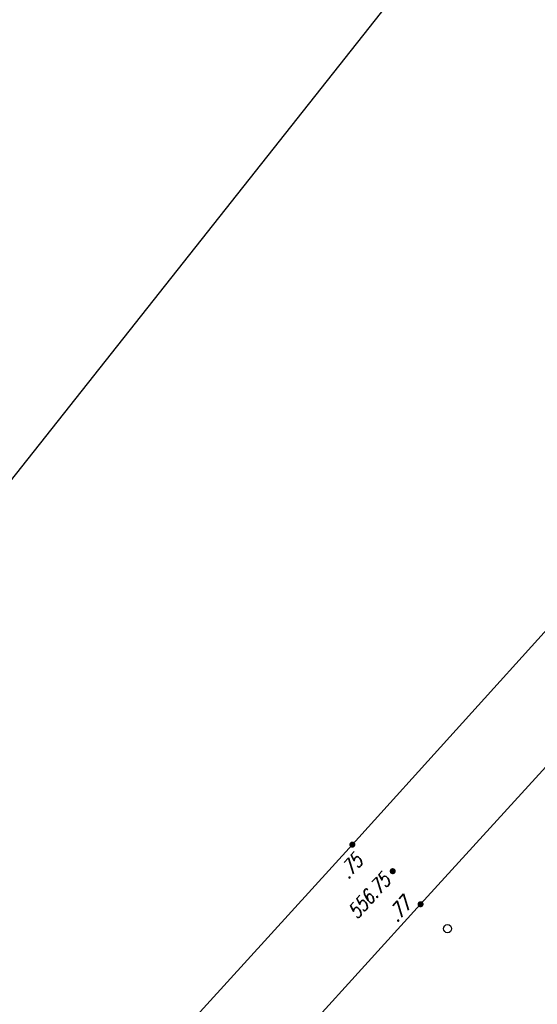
# Model space of a CAD drawing. Header units: metres. Extents: x 2 to 485, y 6 to 594.
# Tile 139 of 176: x 224 to 240, y 372 to 402. Entities that reach past the tile are written whole.
import ezdxf
from ezdxf.enums import TextEntityAlignment as Align

# ---------------------------------------------------------------- set-up
doc = ezdxf.new("R2010")
doc.units = ezdxf.units.M
doc.header["$LTSCALE"] = 0.0125
for name, color, linetype in [('260241_A_bea$0$B23_EINFASS', 5, 'Continuous'), ('260241_A_bea$0$B53_HAUPTHOEHEN', 4, 'Continuous'), ('260241_A_bea$0$B54_HOEHEN', 253, 'Continuous')]:
    doc.layers.add(name, color=color, linetype=linetype)
doc.layers.add('260241_A_bea$0$B62_PLOTBOX', color=9, linetype='Continuous', plot=False)
doc.styles.add('260241_A_bea$0$ROMANS', font='ROMANS')

# ---------------------------------------------------------------- blocks, each defined once
blk = doc.blocks.new('260241_A_bea$0$HOEHENPKT_ZENTR')
at = {"const_width": 0.75}
blk.add_lwpolyline([(-0.375, 0, 1), (0.375, 0, 1)], format="xyb", close=True, dxfattribs=at)

msp = doc.modelspace()

# ---------------------------------------------------------------- linework, layer by layer
at = {"color": 252}
msp.add_ellipse((237.667, 373.986), major_axis=(0.0884, 0.0884), ratio=1, start_param=5.497787, end_param=11.780972, dxfattribs=at)
at = {"layer": '260241_A_bea$0$B23_EINFASS', "color": 252, "linetype": 'Continuous'}
for p, q in [((234.727, 376.581), (241.633, 384.227)), ((243.588, 382.161), (236.833, 374.741)), ((228.618, 369.871), (234.727, 376.581)), ((236.833, 374.741), (230.684, 367.982))]:
    msp.add_line(p, q, dxfattribs=at)
at = {"layer": '260241_A_bea$0$B62_PLOTBOX', "linetype": 'Continuous'}
msp.add_line((359.44, 558.703), (190.311, 345.04), dxfattribs=at)

# ---------------------------------------------------------------- block references
at = {"layer": '260241_A_bea$0$B54_HOEHEN', "color": 252, "xscale": 0.1249999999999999, "yscale": 0.1249999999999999, "rotation": 358.199999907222}
for p in [(234.727, 376.581), (236.833, 374.741)]:
    msp.add_blockref('260241_A_bea$0$HOEHENPKT_ZENTR', p, dxfattribs=at)
at = {"layer": '260241_A_bea$0$B54_HOEHEN', "color": 252, "xscale": 0.125, "yscale": 0.125}
msp.add_blockref('260241_A_bea$0$HOEHENPKT_ZENTR', (235.973, 375.761), dxfattribs=at)

# ---------------------------------------------------------------- texts
at = {"layer": '260241_A_bea$0$B53_HAUPTHOEHEN', "color": 252, "style": '260241_A_bea$0$ROMANS', "oblique": 15, "width": 0.75}
msp.add_text('556.75', height=0.45, rotation=47.6843, dxfattribs=at).set_placement((235.777, 375.583), align=Align.MIDDLE_RIGHT)
at = {"layer": '260241_A_bea$0$B54_HOEHEN', "color": 252, "style": '260241_A_bea$0$ROMANS', "oblique": 15, "width": 0.75}
for s, p in [('.75', (234.921, 376.182)), ('.77', (236.423, 374.85))]:
    msp.add_text(s, height=0.45, rotation=47.6843, dxfattribs=at).set_placement(p, align=Align.MIDDLE_RIGHT)

doc.saveas('drawing.dxf')
